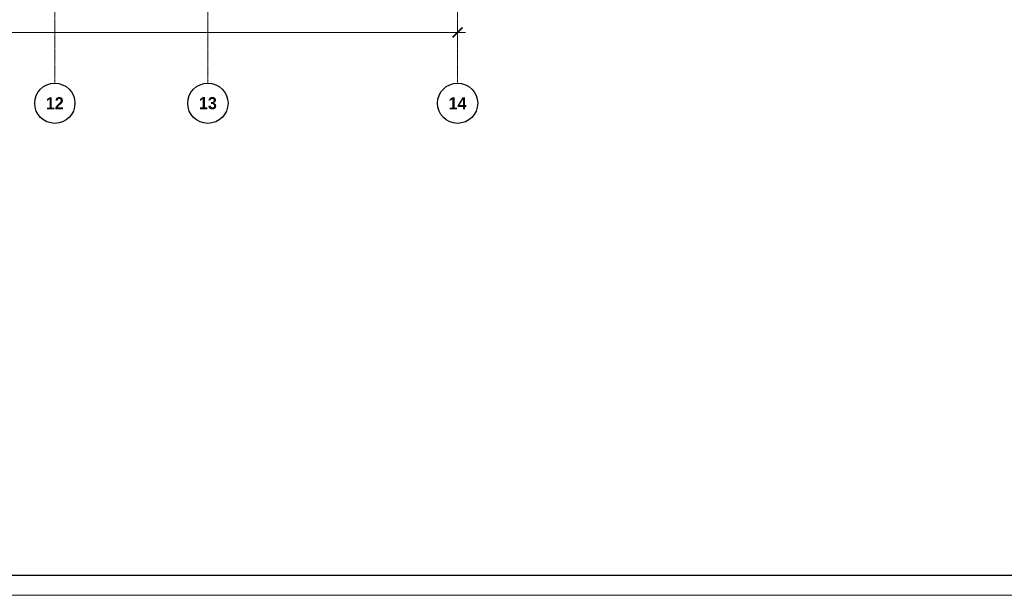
# Model space of a CAD drawing. Header units: millimetres. Extents: x 369815 to 1481759, y -423071 to -27917.
# Tile 221 of 256: x 968205 to 992651, y -108279 to -93986. Entities that reach past the tile are written whole.
import ezdxf

# ---------------------------------------------------------------- set-up
doc = ezdxf.new("R2010")
doc.units = ezdxf.units.MM
doc.linetypes.add('______5', pattern=[1100, 800, -100, 100, -100])
doc.linetypes.add('осевая', pattern=[50.8, 31.75, -6.35, 6.35, -6.35])
for name, color, linetype, lineweight in [('Оси', 40, '______5', 18), ('РАЗМЕРЫ', 1, 'Continuous', 9), ('ТОНКИЕ', 7, 'Continuous', 9)]:
    doc.layers.add(name, color=color, linetype=linetype, lineweight=lineweight)
doc.layers.add('ТОЛСТЫЕ_ОСНОВНЫЕ', color=6, linetype='Continuous')
doc.styles.add('Century Gothic', font='GOTHIC.TTF')
doc.styles.add('GOST-2.304_Type-B', font='GOST_Common.ttf')
doc.dimstyles.new('СПДС', dxfattribs={"dimscale": 100, "dimtxt": 2.5, "dimasz": 2.5, "dimexe": 1.25, "dimexo": 0, "dimtad": 1, "dimdec": 0, "dimtxsty": 'GOST-2.304_Type-B', "dimblk": 'ARCHTICK', "dimcen": 2.5, "dimdle": 2, "dimadec": 0, "dimazin": 2, "dimtfac": 0.75, "dimtdec": 0, "dimtmove": 1, "dimatfit": 3, "dimfxl": 1, "dimtolj": 1, "dimarcsym": 1})

# ---------------------------------------------------------------- blocks, each defined once
blk = doc.blocks.new('*U2034')
at = {"layer": 'ТОЛСТЫЕ_ОСНОВНЫЕ', "color": 6}
blk.add_lwpolyline([(20, 5), (886, 5), (886, 415), (20, 415)], close=True, dxfattribs=at)
at = {"layer": 'ТОНКИЕ'}
blk.add_lwpolyline([(0, 0), (891, 0), (891, 420), (0, 420)], close=True, dxfattribs=at)
blk = doc.blocks.new('_ArchTick')
at = {"color": 0, "linetype": 'ByBlock', "const_width": 0.15}
blk.add_lwpolyline([(-0.5, -0.5), (0.5, 0.5)], dxfattribs=at)
blk = doc.blocks.new('*D2005')
at = {"color": 1, "lineweight": -2, "transparency": 16777216}
for p, q in [((-85705, -346670), (-85705, -346545)), ((-38905, -346670), (-38905, -346545)), ((-85905, -346670), (-38705, -346670))]:
    blk.add_line(p, q, dxfattribs=at)
at = {"layer": 'DEFPOINTS', "color": 0, "transparency": 16777216}
for p in [(-85705, -346670), (-38905, -346670), (-38905, -346670)]:
    blk.add_point(p, dxfattribs=at)
at = {"color": 1, "lineweight": -2, "transparency": 16777216, "xscale": 250, "yscale": 250, "zscale": 250, "rotation": 180}
blk.add_blockref('_ArchTick', (-85705, -346670), dxfattribs=at)
at = {"color": 1, "lineweight": -2, "transparency": 16777216, "xscale": 250, "yscale": 250, "zscale": 250}
blk.add_blockref('_ArchTick', (-38905, -346670), dxfattribs=at)
at = {"color": 1, "transparency": 16777216, "insert": (-67487, -346445), "char_height": 250, "width": 104166.67, "attachment_point": 5, "style": 'GOST-2.304_Type-B'}
blk.add_mtext('\\A1;46800', dxfattribs=at)
blk = doc.blocks.new('NSY101')
at = {"color": 0, "linetype": 'ByBlock', "lineweight": -2}
blk.add_circle((0, 0), 50, dxfattribs=at)
blk = doc.blocks.new('СЛОЖНЫЙ_ОБЪЕКТ_39')
at = {"layer": 'Оси', "color": 16, "linetype": 'Continuous', "lineweight": 25, "transparency": 33554687, "xscale": 9.999999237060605, "yscale": 9.999999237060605, "zscale": 9.999999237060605}
blk.add_blockref('NSY101', (41513, -43009), dxfattribs=at)
at = {"layer": 'Оси', "color": 16, "linetype": 'Continuous', "lineweight": 25, "transparency": 33554687, "insert": (41513, -43009), "char_height": 300, "width": 620, "attachment_point": 5, "style": 'Century Gothic'}
blk.add_mtext('\\A1;{\\fCentury Gothic|i0|b1;\\H300.000000;\\W1.000000;\\C16;12}\\P', dxfattribs=at)
blk = doc.blocks.new('СЛОЖНЫЙ_ОБЪЕКТ_40')
at = {"layer": 'Оси', "color": 16, "linetype": 'Continuous', "lineweight": 25, "transparency": 33554687, "xscale": 9.999999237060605, "yscale": 9.999999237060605, "zscale": 9.999999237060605}
blk.add_blockref('NSY101', (45313, -43009), dxfattribs=at)
at = {"layer": 'Оси', "color": 16, "linetype": 'Continuous', "lineweight": 25, "transparency": 33554687, "insert": (45313, -43009), "char_height": 300, "width": 620, "attachment_point": 5, "style": 'Century Gothic'}
blk.add_mtext('\\A1;{\\fCentury Gothic|i0|b1;\\H300.000000;\\W1.000000;\\C16;13}\\P', dxfattribs=at)
blk = doc.blocks.new('СЛОЖНЫЙ_ОБЪЕКТ_41')
at = {"layer": 'Оси', "color": 16, "linetype": 'Continuous', "lineweight": 25, "transparency": 33554687, "xscale": 9.999999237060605, "yscale": 9.999999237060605, "zscale": 9.999999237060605}
blk.add_blockref('NSY101', (51513, -43009), dxfattribs=at)
at = {"layer": 'Оси', "color": 16, "linetype": 'Continuous', "lineweight": 25, "transparency": 33554687, "insert": (51513, -43009), "char_height": 300, "width": 620, "attachment_point": 5, "style": 'Century Gothic'}
blk.add_mtext('\\A1;{\\fCentury Gothic|i0|b1;\\H300.000000;\\W1.000000;\\C16;14}\\P', dxfattribs=at)
blk = doc.blocks.new('оси блок 2')
at = {"layer": 'Оси', "color": 16, "linetype": 'осевая', "lineweight": 0, "transparency": 33554687}
for p, q in [((-48904.7, -322543), (-48904.7, -347914.1)), ((-45104.7, -322543), (-45104.7, -347914.1)), ((-38904.7, -322543), (-38904.7, -347914.1))]:
    blk.add_line(p, q, dxfattribs=at)
at = {"layer": 'Оси', "color": 16, "linetype": 'Continuous', "lineweight": 25, "transparency": 33554687}
for name in ['СЛОЖНЫЙ_ОБЪЕКТ_39', 'СЛОЖНЫЙ_ОБЪЕКТ_40', 'СЛОЖНЫЙ_ОБЪЕКТ_41']:
    blk.add_blockref(name, (-90418.2, -305420.5), dxfattribs=at)
dim = blk.add_linear_dim(base=(-38904.7, -346670.2), p1=(-85704.7, -346670.2), p2=(-38904.7, -346670.2), dimstyle='СПДС', override={"dimgap": 1})
dim.commit()
dim.dimension.update_dxf_attribs({"geometry": '*D2005', "text_midpoint": (-67487.3, -346670.2), "dimtype": 128})

msp = doc.modelspace()

# ---------------------------------------------------------------- block references
at = {"xscale": 100, "yscale": 100, "zscale": 100}
msp.add_blockref('*U2034', (923912.7, -108279.2), dxfattribs=at)
at = {"layer": 'РАЗМЕРЫ'}
msp.add_blockref('оси блок 2', (1017982, 252368.1, -360), dxfattribs=at)

doc.saveas('drawing.dxf')
